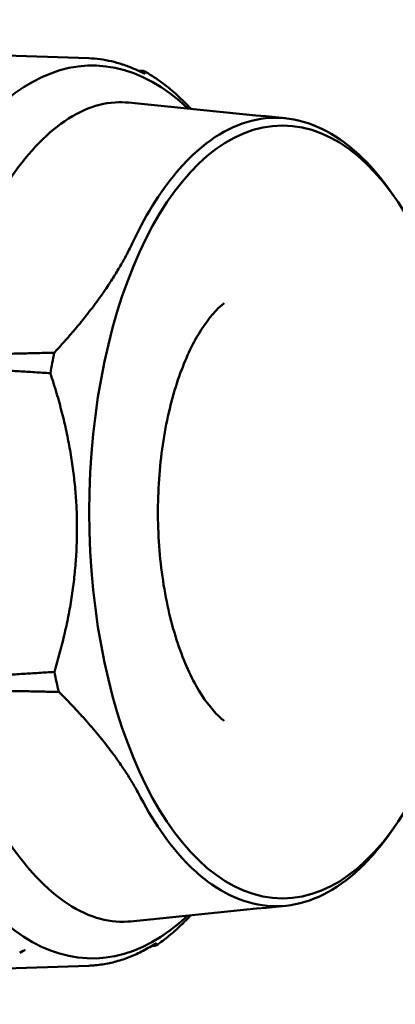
# Model space of a CAD drawing. Header units: millimetres. Extents: x 0 to 2239, y -60 to 841.
# Tile 45 of 165: x 526 to 537, y 501 to 528. Entities that reach past the tile are written whole.
import ezdxf

# ---------------------------------------------------------------- set-up
doc = ezdxf.new("R2010")
doc.units = ezdxf.units.MM
doc.layers.add('Sichtbar (ISO)', color=7, linetype='Continuous', lineweight=50)

msp = doc.modelspace()

# ---------------------------------------------------------------- linework, layer by layer
at = {"layer": 'Sichtbar (ISO)'}
for p, q in [((528.105, 527.268), (519.958, 527.547)), ((529.502, 526.917), (529.642, 526.912)), ((536.72, 523.37), (536.601, 523.539)), ((536.72, 505.571), (536.6, 505.401)), ((529.968, 502.234), (529.886, 502.231)), ((526.258, 502.092), (526.159, 502.041)), ((528.105, 501.673), (519.913, 501.392))]:
    msp.add_line(p, q, dxfattribs=at)
for centre, start, end in [((529.638, 526.812), 60.2679, 87.9465), ((529.964, 502.335), 272.22, 304.5365)]:
    msp.add_arc(centre, 0.1, start, end, dxfattribs=at)
for centre, major_axis, start_param, end_param in [((528.208, 514.471), (0, -12.592), 2.699073, 6.72479), ((532.668, 514.471), (0, -11.946), 4.326869, 4.378418), ((532.668, 514.471), (0, -11.946), 5.099614, 5.151164)]:
    msp.add_ellipse(centre, major_axis=major_axis, ratio=0.5, start_param=start_param, end_param=end_param, dxfattribs=at)
msp.add_ellipse((533.573, 514.471), major_axis=(0, 10.9), ratio=0.5, dxfattribs=at)
for points, knots in [([(529.687, 526.824), (529.584, 526.879), (529.481, 526.929), (529.272, 527.019), (529.168, 527.059), (528.957, 527.129), (528.851, 527.159), (528.639, 527.208), (528.532, 527.227), (528.319, 527.256), (528.212, 527.265), (528.105, 527.268)], [4.4233847, 4.4233847, 4.4233847, 4.4233847, 4.4724328, 4.4724328, 4.521481, 4.521481, 4.5705291, 4.5705291, 4.6195773, 4.6195773, 4.6686255, 4.6686255, 4.6686255, 4.6686255]), ([(530.989, 525.841), (530.957, 525.876), (530.925, 525.91), (530.765, 526.075), (530.635, 526.199), (530.371, 526.429), (530.236, 526.535), (529.964, 526.73), (529.827, 526.819), (529.687, 526.899)], [4.1922045, 4.1922045, 4.1922045, 4.1922045, 4.2089779, 4.2089779, 4.2751849, 4.2751849, 4.3413919, 4.3413919, 4.4075989, 4.4075989, 4.4075989, 4.4075989]), ([(529.226, 526.017), (529.1, 526.03), (528.974, 526.032), (528.555, 526.006), (528.262, 525.93), (527.387, 525.543), (526.829, 525.072), (525.81, 523.822), (525.355, 523.059), (524.946, 522.194)], [0.8316032, 0.8316032, 0.8316032, 0.8316032, 0.9071964, 0.9071964, 1.0836736, 1.0836736, 1.4456527, 1.4456527, 1.8012035, 1.8012035, 1.8012035, 1.8012035]), ([(536.601, 523.539), (536.36, 523.879), (536.106, 524.182), (535.671, 524.609), (535.498, 524.758), (534.653, 525.387), (533.94, 525.625), (532.518, 525.546), (531.82, 525.23), (531.001, 524.509), (530.835, 524.342), (530.188, 523.609), (529.746, 522.915), (529.362, 522.104)], [0.1603, 0.1603, 0.1603, 0.1603, 0.336889, 0.336889, 0.448865, 0.448865, 0.874126, 0.874126, 1.299358, 1.299358, 1.410685, 1.410685, 1.745596, 1.745596, 1.745596, 1.745596]), ([(531.925, 520.363), (531.726, 520.205), (531.497, 519.952), (531.066, 519.276), (530.864, 518.861), (530.509, 517.887), (530.359, 517.322), (530.142, 516.099), (530.077, 515.438), (530.047, 514.099), (530.083, 513.42), (530.252, 512.127), (530.384, 511.513), (530.719, 510.428), (530.92, 509.954), (531.345, 509.197), (531.568, 508.909), (531.825, 508.662), (531.876, 508.617), (531.925, 508.578)], [5.063224, 5.063224, 5.063224, 5.063224, 5.351304, 5.351304, 5.627702, 5.627702, 5.915466, 5.915466, 6.211868, 6.211868, 6.511616, 6.511616, 6.809539, 6.809539, 7.100107, 7.100107, 7.378818, 7.378818, 7.449892, 7.449892, 7.449892, 7.449892]), ([(525.157, 506.323), (525.574, 505.531), (526.031, 504.838), (527.092, 503.661), (527.695, 503.223), (528.616, 502.937), (528.911, 502.898), (529.233, 502.919), (529.261, 502.921), (529.289, 502.924)], [0.000001, 0.000001, 0.000001, 0.000001, 0.3450553, 0.3450553, 0.7303283, 0.7303283, 0.9071964, 0.9071964, 0.9240522, 0.9240522, 0.9240522, 0.9240522]), ([(529.571, 506.419), (529.978, 505.646), (530.441, 504.996), (531.111, 504.332), (531.282, 504.183), (532.121, 503.554), (532.827, 503.316), (534.249, 503.395), (534.954, 503.711), (535.78, 504.432), (535.947, 504.599), (536.279, 504.972), (536.443, 505.179), (536.6, 505.401)], [0.000001, 0.000001, 0.000001, 0.000001, 0.336889, 0.336889, 0.448865, 0.448865, 0.874126, 0.874126, 1.299358, 1.299358, 1.410685, 1.410685, 1.526182, 1.526182, 1.526182, 1.526182]), ([(530.985, 503.095), (530.893, 502.997), (530.801, 502.903), (530.596, 502.708), (530.483, 502.608), (530.254, 502.42), (530.138, 502.333), (530.02, 502.252)], [4.2462273, 4.2462273, 4.2462273, 4.2462273, 4.293974, 4.293974, 4.3507865, 4.3507865, 4.4075989, 4.4075989, 4.4075989, 4.4075989]), ([(530.018, 502.315), (529.895, 502.234), (529.771, 502.162), (529.521, 502.031), (529.395, 501.972), (529.14, 501.871), (529.012, 501.828), (528.754, 501.757), (528.625, 501.73), (528.365, 501.69), (528.235, 501.677), (528.105, 501.673)], [4.4233847, 4.4233847, 4.4233847, 4.4233847, 4.4830837, 4.4830837, 4.5427828, 4.5427828, 4.6024819, 4.6024819, 4.662181, 4.662181, 4.7218801, 4.7218801, 4.7218801, 4.7218801]), ([(530.019, 502.315), (530.019, 502.315), (530.019, 502.315), (530.018, 502.315), (530.018, 502.315), (530.018, 502.315)], [0.005540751, 0.005540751, 0.005540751, 0.005540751, 0.006572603, 0.006572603, 0.006697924, 0.006697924, 0.006697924, 0.006697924]), ([(526.315, 502.112), (526.314, 502.112), (526.313, 502.112), (526.309, 502.111), (526.307, 502.111), (526.3, 502.109), (526.296, 502.108), (526.286, 502.105), (526.28, 502.102), (526.268, 502.097), (526.263, 502.094), (526.258, 502.092)], [0, 0, 0, 0, 0.001341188, 0.001341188, 0.002709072, 0.002709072, 0.00443481, 0.00443481, 0.006816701, 0.006816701, 0.00867266, 0.00867266, 0.00867266, 0.00867266])]:
    msp.add_open_spline(points, degree=3, knots=knots, dxfattribs=at)
for points in [[(529.226, 526.017), (530.698, 525.87), (532.173, 525.723), (533.655, 525.576)], [(533.662, 503.365), (532.202, 503.218), (530.745, 503.071), (529.289, 502.924)], [(526.315, 502.112), (526.315, 502.112), (526.315, 502.112), (526.315, 502.112)]]:
    msp.add_open_spline(points, degree=3, dxfattribs=at)
for points, weights in [([(529.362, 522.104), (528.644, 520.585), (527.133, 518.963)], [1.27927488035, 1.27927488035, 1.2314661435]), ([(523.377, 518.879), (525.301, 518.921), (527.133, 518.963)], [1.00009121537, 1.00025746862, 1.00015185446]), ([(527.025, 518.386), (525.223, 518.496), (523.326, 518.608)], [1.00015667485, 1.0002702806, 1.00009573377]), ([(527.137, 509.96), (528.421, 514.174), (527.025, 518.386)], [1.23096562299, 1.32029098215, 1.23096562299]), ([(523.444, 509.732), (525.339, 509.847), (527.137, 509.96)], [1.00009573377, 1.0002702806, 1.00015667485]), ([(527.261, 509.396), (525.427, 509.432), (523.502, 509.467)], [1.00015185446, 1.00025746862, 1.00009121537]), ([(527.261, 509.396), (528.813, 507.859), (529.571, 506.419)], [1.2314661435, 1.27927488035, 1.27927488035])]:
    msp.add_rational_spline(points, weights, degree=2, dxfattribs=at)

doc.saveas('drawing.dxf')
